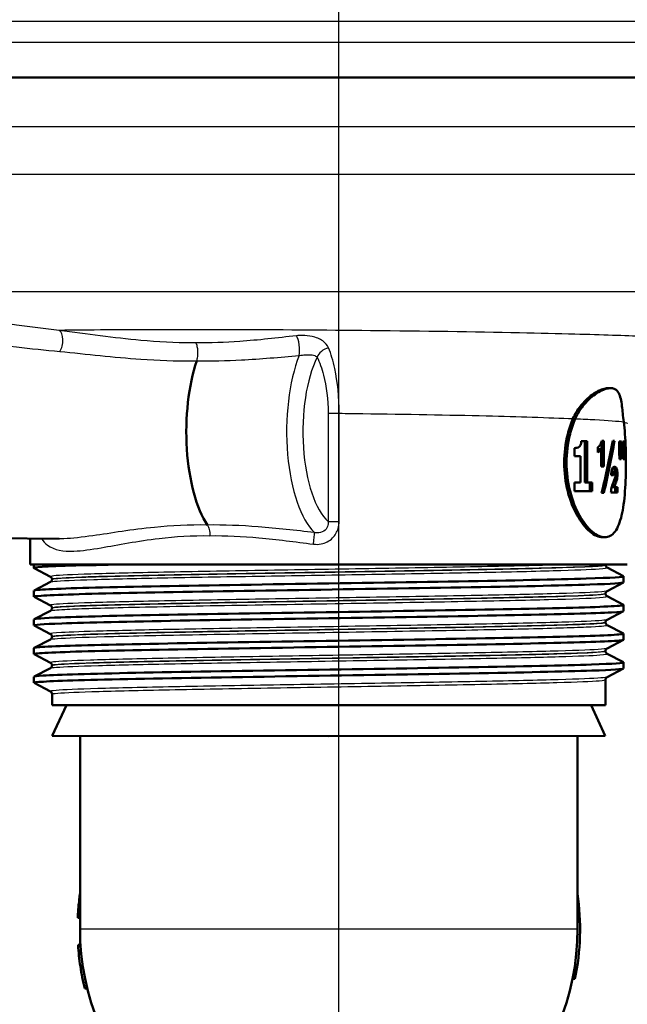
# Model space of a CAD drawing. Header units: millimetres. Extents: x 100 to 2000, y 93 to 3947.
# Tile 6 of 20: x 737 to 786, y 1469 to 1548. Entities that reach past the tile are written whole.
import ezdxf

# ---------------------------------------------------------------- set-up
doc = ezdxf.new("R2010")
doc.units = ezdxf.units.MM
doc.header["$LTSCALE"] = 10
for name, color, linetype, lineweight in [('Centerline(ISO)', 7, 'Continuous', 25), ('Visible Edges(ISO)', 7, 'Continuous', 50), ('Visible Tangent Edges(ISO)', 7, 'Continuous', 25)]:
    doc.layers.add(name, color=color, linetype=linetype, lineweight=lineweight)

msp = doc.modelspace()

# ---------------------------------------------------------------- linework, layer by layer
at = {"layer": 'Centerline(ISO)', "linetype": 'Continuous'}
msp.add_line((762.39, 840.597), (762.39, 1807.075), dxfattribs=at)
at = {"layer": 'Visible Edges(ISO)'}
for p, q in [((820.09, 1543.133), (704.69, 1543.133)), ((784.257, 1518.133), (784.059, 1518.133)), ((782.362, 1513.862), (781.894, 1513.862)), ((782.177, 1513.862), (782.177, 1510.549)), ((782.362, 1513.862), (782.362, 1510.549)), ((783.525, 1513.853), (783.525, 1511.834)), ((783.709, 1513.901), (783.534, 1513.901)), ((783.709, 1513.901), (783.709, 1511.834)), ((784.567, 1513.901), (784.427, 1513.901)), ((785.137, 1513.852), (784.927, 1513.852)), ((784.927, 1513.175), (784.927, 1513.852)), ((784.951, 1513.852), (784.951, 1513.175)), ((785.137, 1513.852), (785.137, 1513.175)), ((785.396, 1513.852), (785.227, 1513.852)), ((785.227, 1513.175), (785.227, 1513.852)), ((785.396, 1513.852), (785.396, 1513.175)), ((781.356, 1512.666), (781.356, 1513.317)), ((783.237, 1512.968), (783.237, 1513.392)), ((783.493, 1513.236), (783.31, 1513.236)), ((783.493, 1511.834), (783.493, 1513.236)), ((785.137, 1513.175), (784.951, 1513.175)), ((785.396, 1513.175), (785.227, 1513.175)), ((781.356, 1512.666), (781.839, 1512.666)), ((781.839, 1510.549), (781.839, 1512.666)), ((784.965, 1512.431), (785.107, 1512.431)), ((785.258, 1512.431), (785.373, 1512.431)), ((783.493, 1511.834), (783.709, 1511.834)), ((784.565, 1511.413), (784.381, 1511.413)), ((781.839, 1510.549), (781.356, 1510.549)), ((781.356, 1509.852), (781.356, 1510.549)), ((781.356, 1509.852), (782.775, 1509.852)), ((782.362, 1510.549), (782.177, 1510.549)), ((782.775, 1510.549), (782.362, 1510.549)), ((782.591, 1510.549), (782.591, 1509.852)), ((782.775, 1510.549), (782.775, 1509.852)), ((784.546, 1510.166), (784.361, 1510.166)), ((784.803, 1510.166), (784.546, 1510.166)), ((784.618, 1510.166), (784.618, 1509.736)), ((784.803, 1510.166), (784.803, 1509.736)), ((783.532, 1509.706), (783.712, 1509.706)), ((784.278, 1509.736), (784.803, 1509.736)), ((724.262, 1506.162), (739.907, 1506.014)), ((737.593, 1503.933), (737.593, 1506.036)), ((783.79, 1506.133), (783.606, 1506.133)), ((785.593, 1503.933), (737.593, 1503.933)), ((737.893, 1503.661), (737.893, 1503.933)), ((739.22, 1502.964), (737.904, 1503.65)), ((783.843, 1503.903), (783.843, 1503.909)), ((783.967, 1503.693), (785.283, 1503.008)), ((739.343, 1502.749), (739.343, 1502.754)), ((785.293, 1502.506), (785.293, 1502.997)), ((737.904, 1501.853), (739.22, 1502.538)), ((785.283, 1502.495), (783.967, 1501.81)), ((737.893, 1501.352), (737.893, 1501.842)), ((739.22, 1500.655), (737.904, 1501.341)), ((783.843, 1501.594), (783.843, 1501.6)), ((783.967, 1501.384), (785.283, 1500.699)), ((739.343, 1500.44), (739.343, 1500.445)), ((785.293, 1500.197), (785.293, 1500.688)), ((737.904, 1499.544), (739.22, 1500.229)), ((785.283, 1500.186), (783.967, 1499.501)), ((737.893, 1499.043), (737.893, 1499.533)), ((739.22, 1498.346), (737.904, 1499.032)), ((783.843, 1499.285), (783.843, 1499.291)), ((783.967, 1499.075), (785.283, 1498.39)), ((739.343, 1498.131), (739.343, 1498.136)), ((785.293, 1497.888), (785.293, 1498.379)), ((737.893, 1496.734), (737.893, 1497.224)), ((737.904, 1497.235), (739.22, 1497.92)), ((785.283, 1497.877), (783.967, 1497.192)), ((739.22, 1496.037), (737.904, 1496.723)), ((783.843, 1496.976), (783.843, 1496.982)), ((783.967, 1496.766), (785.283, 1496.081)), ((737.904, 1494.926), (739.22, 1495.611)), ((739.343, 1495.822), (739.343, 1495.827)), ((785.293, 1495.579), (785.293, 1496.07)), ((737.893, 1494.425), (737.893, 1494.915)), ((785.283, 1495.568), (783.967, 1494.883)), ((739.22, 1493.728), (737.904, 1494.414)), ((783.843, 1492.633), (783.843, 1494.673)), ((739.343, 1492.633), (739.343, 1493.518)), ((739.343, 1492.633), (783.843, 1492.633)), ((740.509, 1492.633), (739.361, 1490.172)), ((782.677, 1492.633), (783.825, 1490.172)), ((761.593, 1490.133), (739.361, 1490.172)), ((741.593, 1474.633), (741.593, 1490.168)), ((761.593, 1490.133), (783.825, 1490.172)), ((781.593, 1474.633), (781.593, 1490.168)), ((741.413, 1475.525), (741.593, 1475.525)), ((741.413, 1475.52), (741.593, 1475.52)), ((741.435, 1473.342), (741.635, 1473.342)), ((741.435, 1473.331), (741.636, 1473.331)), ((741.621, 1471.606), (741.824, 1471.606)), ((781.387, 1470.6), (781.182, 1470.6)), ((741.972, 1469.831), (742.178, 1469.831))]:
    msp.add_line(p, q, dxfattribs=at)
for radius, start, end in [(20.2, 348.48294, 8.0693), (20, 180, 0), (20.2, 183.66465, 183.6969), (20.2, 183.6969, 188.61813), (20.2, 188.61813, 193.75352)]:
    msp.add_arc((761.593, 1474.633), radius, start, end, dxfattribs=at)
for centre, major_axis, ratio, start_param, end_param in [((753.625, 1514.633), (0, 8.75), 0.398389, 0.862928, 2.603124), ((761.593, 1510.818), (12.751, 42.351), 0.485663, 4.831598, 4.929678), ((761.593, 1510.047), (12.742, 42.408), 0.485142, 4.849166, 4.947176), ((761.593, 1530.882), (9.949, -125.622), 0.17561, 1.409493, 1.415476), ((761.593, 1487.905), (9.792, 142.821), 0.153418, 4.898914, 4.900768), ((761.593, 1487.905), (9.874, 144.012), 0.153418, 4.894038, 4.899282), ((761.593, 1537.277), (9.949, -125.622), 0.17561, 1.357817, 1.363854), ((761.593, 1480.575), (9.874, 144.012), 0.153418, 4.945945, 4.951245), ((761.593, 1511.254), (24.2, -0.799), 0.075454, 0.334473, 0.355938), ((784.634, 1503.818), (-0.788, 0.13), 0.549143, 0.035064, 0.090547)]:
    msp.add_ellipse(centre, major_axis=major_axis, ratio=ratio, start_param=start_param, end_param=end_param, dxfattribs=at)
for points, knots in [([(781.225, 1515.678), (781.382, 1516.042), (781.584, 1516.372), (782.104, 1517.045), (782.439, 1517.361), (782.993, 1517.763), (783.213, 1517.89), (783.565, 1518.041), (783.702, 1518.085), (783.893, 1518.122), (783.953, 1518.129), (784.027, 1518.133), (784.043, 1518.133), (784.059, 1518.133)], [-1.1729229, -1.1729229, -1.1729229, -1.1729229, -1.03693, -1.03693, -0.8585135, -0.8585135, -0.7387869, -0.7387869, -0.6554679, -0.6554679, -0.6145148, -0.6145148, -0.6028199, -0.6028199, -0.6028199, -0.6028199]), ([(785.307, 1515.418), (785.244, 1515.891), (785.207, 1516.314), (785.107, 1517.129), (785.039, 1517.491), (784.827, 1517.886), (784.727, 1517.993), (784.551, 1518.082), (784.501, 1518.1), (784.411, 1518.121), (784.374, 1518.127), (784.299, 1518.133), (784.261, 1518.134), (784.17, 1518.131), (784.115, 1518.125), (783.943, 1518.096), (783.82, 1518.06), (783.511, 1517.939), (783.32, 1517.839), (782.789, 1517.493), (782.442, 1517.194), (781.85, 1516.497), (781.598, 1516.111), (781.412, 1515.677)], [0, 0, 0, 0, 0.170804, 0.170804, 0.384346, 0.384346, 0.508434, 0.508434, 0.553855, 0.553855, 0.583352, 0.583352, 0.6113, 0.6113, 0.64902, 0.64902, 0.724502, 0.724502, 0.829767, 0.829767, 1.011052, 1.011052, 1.173379, 1.173379, 1.173379, 1.173379]), ([(783.606, 1506.133), (783.305, 1506.133), (782.948, 1506.285), (782.229, 1506.898), (781.868, 1507.36), (781.271, 1508.421), (780.993, 1509.094), (780.615, 1510.571), (780.517, 1511.376), (780.517, 1512.133), (780.517, 1512.89), (780.615, 1513.695), (780.917, 1514.877), (781.062, 1515.298), (781.225, 1515.678)], [-0.908212, -0.908212, -0.908212, -0.908212, -0.681175, -0.681175, -0.454138, -0.454138, -0.227069, -0.227069, 0, 0, 0, 0.227069, 0.227069, 0.363489, 0.363489, 0.363489, 0.363489]), ([(781.412, 1515.677), (781.25, 1515.298), (781.105, 1514.877), (780.804, 1513.695), (780.706, 1512.89), (780.706, 1512.133), (780.706, 1511.376), (780.804, 1510.571), (781.181, 1509.094), (781.458, 1508.421), (782.054, 1507.36), (782.414, 1506.898), (783.132, 1506.285), (783.488, 1506.133), (784.091, 1506.133), (784.376, 1506.285), (784.835, 1506.898), (785.012, 1507.36), (785.261, 1508.421), (785.352, 1509.094), (785.464, 1510.571), (785.487, 1511.376), (785.487, 1512.89), (785.464, 1513.695), (785.382, 1514.778), (785.348, 1515.109), (785.307, 1515.418)], [-0.363341, -0.363341, -0.363341, -0.363341, -0.227051, -0.227051, 0, 0, 0, 0.227051, 0.227051, 0.454101, 0.454101, 0.681122, 0.681122, 0.908142, 0.908142, 1.135162, 1.135162, 1.362182, 1.362182, 1.589232, 1.589232, 1.816283, 1.816283, 2.043334, 2.043334, 2.149279, 2.149279, 2.149279, 2.149279]), ([(781.737, 1513.418), (781.772, 1513.449), (781.803, 1513.491), (781.852, 1513.595), (781.865, 1513.645), (781.885, 1513.739), (781.892, 1513.8), (781.894, 1513.862)], [0, 0, 0, 0, 0.02109078, 0.02109078, 0.04149577, 0.04149577, 0.07369629, 0.07369629, 0.07369629, 0.07369629]), ([(783.444, 1513.63), (783.464, 1513.666), (783.482, 1513.707), (783.513, 1513.799), (783.525, 1513.848), (783.534, 1513.901)], [0, 0, 0, 0, 0.01792207, 0.01792207, 0.03513724, 0.03513724, 0.03513724, 0.03513724]), ([(781.356, 1513.317), (781.416, 1513.317), (781.475, 1513.323), (781.609, 1513.348), (781.682, 1513.371), (781.737, 1513.418)], [0, 0, 0, 0, 0.03121013, 0.03121013, 0.07120511, 0.07120511, 0.07120511, 0.07120511]), ([(783.237, 1513.392), (783.275, 1513.415), (783.311, 1513.447), (783.381, 1513.526), (783.413, 1513.574), (783.444, 1513.63)], [0, 0, 0, 0, 0.02627814, 0.02627814, 0.05317234, 0.05317234, 0.05317234, 0.05317234]), ([(783.493, 1513.236), (783.456, 1513.177), (783.417, 1513.125), (783.332, 1513.035), (783.285, 1512.998), (783.237, 1512.968)], [0, 0, 0, 0, 0.03146754, 0.03146754, 0.06484472, 0.06484472, 0.06484472, 0.06484472]), ([(784.297, 1511.142), (784.301, 1511.235), (784.309, 1511.331), (784.328, 1511.454), (784.334, 1511.49), (784.35, 1511.554), (784.359, 1511.583), (784.368, 1511.608)], [0, 0, 0, 0, 0.02824846, 0.02824846, 0.04048149, 0.04048149, 0.05195295, 0.05195295, 0.05195295, 0.05195295]), ([(784.368, 1511.608), (784.39, 1511.666), (784.415, 1511.708), (784.482, 1511.787), (784.527, 1511.803), (784.569, 1511.803)], [0, 0, 0, 0, 0.02577136, 0.02577136, 0.06599276, 0.06599276, 0.06599276, 0.06599276]), ([(784.475, 1511.771), (784.489, 1511.76), (784.503, 1511.745), (784.531, 1511.701), (784.554, 1511.66), (784.589, 1511.528), (784.6, 1511.473), (784.608, 1511.404), (784.609, 1511.397), (784.61, 1511.39)], [-0.10236708, -0.10236708, -0.10236708, -0.10236708, -0.07445655, -0.07445655, -0.04017807, -0.04017807, -0.02001178, -0.02001178, -0.0178302, -0.0178302, -0.0178302, -0.0178302]), ([(784.569, 1511.803), (784.609, 1511.803), (784.651, 1511.788), (784.719, 1511.704), (784.738, 1511.651), (784.767, 1511.559), (784.781, 1511.499), (784.794, 1511.398), (784.798, 1511.364), (784.802, 1511.292), (784.803, 1511.255), (784.803, 1511.218)], [0, 0, 0, 0, 0.038707, 0.038707, 0.0732754, 0.0732754, 0.1170948, 0.1170948, 0.1380773, 0.1380773, 0.1595548, 0.1595548, 0.1595548, 0.1595548]), ([(784.278, 1509.736), (784.284, 1509.867), (784.298, 1509.991), (784.337, 1510.186), (784.375, 1510.334), (784.507, 1510.66)], [0, 0, 0, 0, 0.03963173, 0.03963173, 0.06739715, 0.06739715, 0.06739715, 0.06739715]), ([(784.381, 1511.413), (784.371, 1511.413), (784.361, 1511.411), (784.343, 1511.398), (784.335, 1511.39), (784.323, 1511.368), (784.317, 1511.355), (784.312, 1511.337), (784.312, 1511.336), (784.312, 1511.336)], [-0.05539285, -0.05539285, -0.05539285, -0.05539285, -0.04277689, -0.04277689, -0.03195313, -0.03195313, -0.02464671, -0.02464671, -0.02458443, -0.02458443, -0.02458443, -0.02458443]), ([(784.542, 1510.663), (784.534, 1510.633), (784.517, 1510.585), (784.482, 1510.49), (784.455, 1510.42), (784.431, 1510.358)], [-0.04640618, -0.04640618, -0.04640618, -0.04640618, -0.03004665, -0.03004665, 0, 0, 0, 0]), ([(784.565, 1511.413), (784.551, 1511.413), (784.536, 1511.408), (784.515, 1511.383), (784.507, 1511.369), (784.496, 1511.339), (784.49, 1511.32), (784.477, 1511.234), (784.473, 1511.169), (784.472, 1511.099)], [0, 0, 0, 0, 0.01327221, 0.01327221, 0.0218584, 0.0218584, 0.02647698, 0.02647698, 0.03288416, 0.03288416, 0.03288416, 0.03288416]), ([(784.507, 1510.66), (784.531, 1510.72), (784.56, 1510.791), (784.602, 1510.905), (784.617, 1510.95), (784.624, 1510.98)], [0, 0, 0, 0, 0.02929414, 0.02929414, 0.0530643, 0.0530643, 0.0530643, 0.0530643]), ([(784.65, 1511.191), (784.65, 1511.221), (784.649, 1511.252), (784.642, 1511.304), (784.638, 1511.325), (784.627, 1511.363), (784.62, 1511.377), (784.598, 1511.406), (784.582, 1511.413), (784.565, 1511.413)], [0, 0, 0, 0, 0.00925161, 0.00925161, 0.01687937, 0.01687937, 0.02516591, 0.02516591, 0.03965092, 0.03965092, 0.03965092, 0.03965092]), ([(784.727, 1510.663), (784.718, 1510.633), (784.702, 1510.586), (784.667, 1510.491), (784.64, 1510.42), (784.615, 1510.358)], [0, 0, 0, 0, 0.01273483, 0.01273483, 0.03647239, 0.03647239, 0.03647239, 0.03647239]), ([(784.624, 1510.98), (784.632, 1511.012), (784.639, 1511.048), (784.648, 1511.119), (784.65, 1511.154), (784.65, 1511.191)], [0, 0, 0, 0, 0.01232771, 0.01232771, 0.02321352, 0.02321352, 0.02321352, 0.02321352]), ([(784.803, 1511.218), (784.803, 1511.128), (784.799, 1511.042), (784.781, 1510.894), (784.766, 1510.794), (784.727, 1510.663)], [0, 0, 0, 0, 0.02690149, 0.02690149, 0.04795887, 0.04795887, 0.04795887, 0.04795887]), ([(784.431, 1510.358), (784.418, 1510.323), (784.403, 1510.284), (784.381, 1510.223), (784.37, 1510.193), (784.361, 1510.166)], [-0.02844162, -0.02844162, -0.02844162, -0.02844162, -0.0114388, -0.0114388, 0, 0, 0, 0]), ([(784.615, 1510.358), (784.602, 1510.323), (784.588, 1510.285), (784.565, 1510.224), (784.554, 1510.193), (784.546, 1510.166)], [0, 0, 0, 0, 0.01667957, 0.01667957, 0.02823303, 0.02823303, 0.02823303, 0.02823303]), ([(737.904, 1503.65), (737.895, 1503.655), (737.891, 1503.659), (737.894, 1503.664), (737.938, 1503.738), (739.469, 1503.812), (742.221, 1503.886), (742.8, 1503.902), (743.431, 1503.918), (744.109, 1503.933)], [33.3667055, 33.3667055, 33.3667055, 33.3667055, 33.4056616, 33.4056616, 33.4056616, 34.0104121, 34.0104121, 34.0104121, 34.1375819, 34.1375819, 34.1375819, 34.1375819]), ([(783.843, 1503.903), (783.843, 1503.872), (783.85, 1503.841), (783.869, 1503.791), (783.882, 1503.771), (783.905, 1503.74), (783.916, 1503.73), (783.935, 1503.713), (783.943, 1503.707), (783.957, 1503.698), (783.962, 1503.695), (783.967, 1503.693)], [55.4839942, 55.4839942, 55.4839942, 55.4839942, 55.49802944, 55.49802944, 55.51206469, 55.51206469, 55.52609993, 55.52609993, 55.54013518, 55.54013518, 55.55417042, 55.55417042, 55.55417042, 55.55417042]), ([(737.9, 1501.842), (737.898, 1501.867), (738.059, 1501.892), (738.388, 1501.917), (739.358, 1501.991), (741.781, 1502.065), (745.237, 1502.139), (748.725, 1502.214), (753.25, 1502.289), (758.015, 1502.364), (762.756, 1502.438), (767.712, 1502.512), (772.019, 1502.587), (776.318, 1502.661), (779.95, 1502.735), (782.284, 1502.809), (784.361, 1502.875), (785.402, 1502.942), (785.282, 1503.008)], [27.113298, 27.113298, 27.113298, 27.113298, 27.317929, 27.317929, 27.317929, 27.922431, 27.922431, 27.922431, 28.532532, 28.532532, 28.532532, 29.139584, 29.139584, 29.139584, 29.745487, 29.745487, 29.745487, 30.284668, 30.284668, 30.284668, 30.284668]), ([(739.343, 1502.754), (739.343, 1502.785), (739.337, 1502.816), (739.317, 1502.867), (739.305, 1502.887), (739.282, 1502.917), (739.271, 1502.928), (739.252, 1502.944), (739.243, 1502.95), (739.23, 1502.959), (739.224, 1502.962), (739.22, 1502.964)], [6.25121299, 6.25121299, 6.25121299, 6.25121299, 6.26525244, 6.26525244, 6.27929188, 6.27929188, 6.29333132, 6.29333132, 6.30737076, 6.30737076, 6.32141021, 6.32141021, 6.32141021, 6.32141021]), ([(739.343, 1502.749), (739.343, 1502.717), (739.337, 1502.687), (739.317, 1502.636), (739.305, 1502.616), (739.282, 1502.586), (739.271, 1502.575), (739.252, 1502.559), (739.243, 1502.553), (739.23, 1502.544), (739.224, 1502.541), (739.22, 1502.538)], [48.45910998, 48.45910998, 48.45910998, 48.45910998, 48.47312504, 48.47312504, 48.4871401, 48.4871401, 48.50115517, 48.50115517, 48.51517023, 48.51517023, 48.52918529, 48.52918529, 48.52918529, 48.52918529]), ([(737.911, 1501.341), (737.851, 1501.371), (738.034, 1501.402), (738.466, 1501.433), (739.512, 1501.507), (742.01, 1501.581), (745.526, 1501.655), (749.039, 1501.729), (753.554, 1501.803), (758.287, 1501.878), (763.016, 1501.952), (767.942, 1502.026), (772.212, 1502.1), (776.617, 1502.176), (780.3, 1502.253), (782.587, 1502.329), (784.356, 1502.388), (785.283, 1502.447), (785.29, 1502.506)], [27.08352, 27.08352, 27.08352, 27.08352, 27.333656, 27.333656, 27.333656, 27.939119, 27.939119, 27.939119, 28.544115, 28.544115, 28.544115, 29.148688, 29.148688, 29.148688, 29.772299, 29.772299, 29.772299, 30.254891, 30.254891, 30.254891, 30.254891]), ([(783.843, 1501.6), (783.843, 1501.631), (783.85, 1501.662), (783.869, 1501.712), (783.881, 1501.732), (783.905, 1501.763), (783.916, 1501.773), (783.935, 1501.79), (783.943, 1501.796), (783.957, 1501.804), (783.962, 1501.808), (783.967, 1501.81)], [13.27621578, 13.27621578, 13.27621578, 13.27621578, 13.2902342, 13.2902342, 13.30425262, 13.30425262, 13.31827104, 13.31827104, 13.33228946, 13.33228946, 13.34630788, 13.34630788, 13.34630788, 13.34630788]), ([(783.843, 1501.594), (783.843, 1501.563), (783.85, 1501.532), (783.869, 1501.482), (783.882, 1501.462), (783.905, 1501.431), (783.916, 1501.421), (783.935, 1501.404), (783.943, 1501.398), (783.957, 1501.389), (783.962, 1501.386), (783.967, 1501.384)], [41.43428759, 41.43428759, 41.43428759, 41.43428759, 41.44828714, 41.44828714, 41.46228668, 41.46228668, 41.47628622, 41.47628622, 41.49028576, 41.49028576, 41.5042853, 41.5042853, 41.5042853, 41.5042853]), ([(737.899, 1499.533), (737.904, 1499.586), (738.63, 1499.638), (740.038, 1499.691), (742.023, 1499.765), (745.357, 1499.839), (749.461, 1499.913), (753.563, 1499.987), (758.417, 1500.061), (763.182, 1500.135), (767.945, 1500.209), (772.598, 1500.283), (776.336, 1500.357), (780.099, 1500.432), (782.917, 1500.506), (784.296, 1500.581), (785.024, 1500.62), (785.349, 1500.659), (785.274, 1500.699)], [20.830113, 20.830113, 20.830113, 20.830113, 21.258792, 21.258792, 21.258792, 21.863485, 21.863485, 21.863485, 22.467976, 22.467976, 22.467976, 23.072278, 23.072278, 23.072278, 23.680632, 23.680632, 23.680632, 24.001483, 24.001483, 24.001483, 24.001483]), ([(739.343, 1500.445), (739.343, 1500.476), (739.337, 1500.507), (739.317, 1500.558), (739.305, 1500.578), (739.282, 1500.608), (739.271, 1500.619), (739.252, 1500.635), (739.243, 1500.641), (739.23, 1500.65), (739.224, 1500.653), (739.22, 1500.655)], [20.30112998, 20.30112998, 20.30112998, 20.30112998, 20.31513201, 20.31513201, 20.32913405, 20.32913405, 20.34313608, 20.34313608, 20.35713812, 20.35713812, 20.37114015, 20.37114015, 20.37114015, 20.37114015]), ([(739.343, 1500.44), (739.343, 1500.408), (739.337, 1500.378), (739.317, 1500.327), (739.305, 1500.307), (739.282, 1500.277), (739.271, 1500.266), (739.252, 1500.25), (739.243, 1500.244), (739.23, 1500.235), (739.224, 1500.232), (739.22, 1500.229)], [34.40950733, 34.40950733, 34.40950733, 34.40950733, 34.42349612, 34.42349612, 34.43748492, 34.43748492, 34.45147372, 34.45147372, 34.46546251, 34.46546251, 34.47945131, 34.47945131, 34.47945131, 34.47945131]), ([(737.908, 1499.032), (737.804, 1499.089), (738.56, 1499.146), (740.12, 1499.203), (742.143, 1499.277), (745.511, 1499.352), (749.64, 1499.426), (753.766, 1499.5), (758.634, 1499.574), (763.4, 1499.648), (768.163, 1499.722), (772.803, 1499.796), (776.515, 1499.87), (780.225, 1499.944), (782.992, 1500.018), (784.336, 1500.092), (784.97, 1500.127), (785.286, 1500.162), (785.285, 1500.197)], [20.800335, 20.800335, 20.800335, 20.800335, 21.267079, 21.267079, 21.267079, 21.872253, 21.872253, 21.872253, 22.4772, 22.4772, 22.4772, 23.081933, 23.081933, 23.081933, 23.686463, 23.686463, 23.686463, 23.971705, 23.971705, 23.971705, 23.971705]), ([(783.843, 1499.291), (783.843, 1499.322), (783.85, 1499.353), (783.869, 1499.403), (783.882, 1499.423), (783.905, 1499.454), (783.916, 1499.464), (783.935, 1499.481), (783.943, 1499.487), (783.957, 1499.495), (783.962, 1499.499), (783.967, 1499.501)], [27.32597462, 27.32597462, 27.32597462, 27.32597462, 27.33996503, 27.33996503, 27.35395544, 27.35395544, 27.36794584, 27.36794584, 27.38193625, 27.38193625, 27.39592666, 27.39592666, 27.39592666, 27.39592666]), ([(783.843, 1499.285), (783.843, 1499.254), (783.85, 1499.223), (783.869, 1499.173), (783.882, 1499.153), (783.905, 1499.122), (783.916, 1499.112), (783.935, 1499.095), (783.943, 1499.089), (783.957, 1499.08), (783.962, 1499.077), (783.967, 1499.075)], [27.38474915, 27.38474915, 27.38474915, 27.38474915, 27.39873206, 27.39873206, 27.41271497, 27.41271497, 27.42669788, 27.42669788, 27.44068079, 27.44068079, 27.4546637, 27.4546637, 27.4546637, 27.4546637]), ([(737.894, 1497.224), (737.893, 1497.229), (737.901, 1497.235), (737.916, 1497.24), (738.126, 1497.315), (739.836, 1497.389), (742.746, 1497.464), (745.655, 1497.538), (749.75, 1497.612), (754.317, 1497.687), (758.88, 1497.761), (763.894, 1497.835), (768.482, 1497.91), (773.068, 1497.984), (777.209, 1498.058), (780.182, 1498.133), (783.154, 1498.207), (784.946, 1498.281), (785.247, 1498.356), (785.292, 1498.367), (785.304, 1498.378), (785.281, 1498.39)], [14.546927, 14.546927, 14.546927, 14.546927, 14.590678, 14.590678, 14.590678, 15.198327, 15.198327, 15.198327, 15.80565, 15.80565, 15.80565, 16.412659, 16.412659, 16.412659, 17.019365, 17.019365, 17.019365, 17.625781, 17.625781, 17.625781, 17.718298, 17.718298, 17.718298, 17.718298]), ([(739.343, 1498.136), (739.343, 1498.167), (739.337, 1498.198), (739.317, 1498.249), (739.305, 1498.269), (739.282, 1498.299), (739.271, 1498.31), (739.252, 1498.326), (739.243, 1498.332), (739.23, 1498.341), (739.224, 1498.344), (739.22, 1498.346)], [34.35076926, 34.35076926, 34.35076926, 34.35076926, 34.36475288, 34.36475288, 34.37873651, 34.37873651, 34.39272013, 34.39272013, 34.40670375, 34.40670375, 34.42068738, 34.42068738, 34.42068738, 34.42068738]), ([(739.343, 1498.131), (739.343, 1498.099), (739.337, 1498.069), (739.317, 1498.018), (739.305, 1497.998), (739.282, 1497.968), (739.271, 1497.957), (739.252, 1497.941), (739.243, 1497.935), (739.23, 1497.926), (739.224, 1497.923), (739.22, 1497.92)], [20.3599929, 20.3599929, 20.3599929, 20.3599929, 20.37397481, 20.37397481, 20.38795673, 20.38795673, 20.40193865, 20.40193865, 20.41592057, 20.41592057, 20.42990249, 20.42990249, 20.42990249, 20.42990249]), ([(737.905, 1496.723), (737.887, 1496.732), (737.89, 1496.741), (737.915, 1496.749), (738.121, 1496.824), (739.843, 1496.899), (742.777, 1496.974), (745.697, 1497.048), (749.805, 1497.123), (754.381, 1497.197), (758.954, 1497.272), (763.974, 1497.346), (768.563, 1497.421), (773.149, 1497.495), (777.284, 1497.57), (780.244, 1497.644), (783.203, 1497.718), (784.976, 1497.793), (785.254, 1497.867), (785.28, 1497.874), (785.293, 1497.881), (785.292, 1497.888)], [14.51715, 14.51715, 14.51715, 14.51715, 14.589579, 14.589579, 14.589579, 15.200454, 15.200454, 15.200454, 15.808506, 15.808506, 15.808506, 16.416219, 16.416219, 16.416219, 17.023603, 17.023603, 17.023603, 17.630672, 17.630672, 17.630672, 17.68852, 17.68852, 17.68852, 17.68852]), ([(783.843, 1496.982), (783.843, 1497.013), (783.85, 1497.044), (783.869, 1497.094), (783.882, 1497.114), (783.905, 1497.145), (783.916, 1497.155), (783.935, 1497.172), (783.943, 1497.178), (783.957, 1497.186), (783.962, 1497.19), (783.967, 1497.192)], [41.37553381, 41.37553381, 41.37553381, 41.37553381, 41.38951554, 41.38951554, 41.40349727, 41.40349727, 41.41747901, 41.41747901, 41.43146074, 41.43146074, 41.44544247, 41.44544247, 41.44544247, 41.44544247]), ([(783.843, 1496.976), (783.843, 1496.945), (783.85, 1496.914), (783.869, 1496.864), (783.882, 1496.844), (783.905, 1496.813), (783.916, 1496.803), (783.935, 1496.786), (783.943, 1496.78), (783.957, 1496.771), (783.962, 1496.768), (783.967, 1496.766)], [13.33521837, 13.33521837, 13.33521837, 13.33521837, 13.3492042, 13.3492042, 13.36319003, 13.36319003, 13.37717586, 13.37717586, 13.39116169, 13.39116169, 13.40514752, 13.40514752, 13.40514752, 13.40514752]), ([(737.912, 1494.414), (737.845, 1494.448), (738.088, 1494.483), (738.646, 1494.518), (739.842, 1494.592), (742.477, 1494.666), (746.093, 1494.74), (749.709, 1494.814), (754.29, 1494.888), (759.042, 1494.962), (763.793, 1495.036), (768.694, 1495.111), (772.895, 1495.185), (777.095, 1495.259), (780.576, 1495.333), (782.735, 1495.407), (784.409, 1495.464), (785.283, 1495.522), (785.289, 1495.579)], [8.233964, 8.233964, 8.233964, 8.233964, 8.516503, 8.516503, 8.516503, 9.121654, 9.121654, 9.121654, 9.72669, 9.72669, 9.72669, 10.331616, 10.331616, 10.331616, 10.936434, 10.936434, 10.936434, 11.405335, 11.405335, 11.405335, 11.405335]), ([(737.901, 1494.915), (737.9, 1494.946), (738.145, 1494.977), (738.64, 1495.008), (739.83, 1495.082), (742.459, 1495.156), (746.07, 1495.23), (749.68, 1495.304), (754.257, 1495.378), (759.006, 1495.452), (763.755, 1495.526), (768.655, 1495.6), (772.858, 1495.674), (777.06, 1495.748), (780.547, 1495.823), (782.714, 1495.897), (784.508, 1495.958), (785.391, 1496.019), (785.28, 1496.081)], [8.263742, 8.263742, 8.263742, 8.263742, 8.515455, 8.515455, 8.515455, 9.120358, 9.120358, 9.120358, 9.725154, 9.725154, 9.725154, 10.329846, 10.329846, 10.329846, 10.934435, 10.934435, 10.934435, 11.435112, 11.435112, 11.435112, 11.435112]), ([(739.343, 1495.827), (739.343, 1495.858), (739.337, 1495.889), (739.317, 1495.94), (739.305, 1495.96), (739.282, 1495.99), (739.271, 1496.001), (739.252, 1496.017), (739.243, 1496.023), (739.23, 1496.032), (739.224, 1496.035), (739.22, 1496.037)], [48.40028841, 48.40028841, 48.40028841, 48.40028841, 48.41427316, 48.41427316, 48.4282579, 48.4282579, 48.44224265, 48.44224265, 48.45622739, 48.45622739, 48.47021214, 48.47021214, 48.47021214, 48.47021214]), ([(739.343, 1495.822), (739.343, 1495.79), (739.337, 1495.76), (739.317, 1495.709), (739.305, 1495.689), (739.282, 1495.659), (739.271, 1495.648), (739.252, 1495.632), (739.243, 1495.626), (739.23, 1495.617), (739.224, 1495.614), (739.22, 1495.611)], [6.3104055, 6.3104055, 6.3104055, 6.3104055, 6.32440012, 6.32440012, 6.33839474, 6.33839474, 6.35238936, 6.35238936, 6.36638398, 6.36638398, 6.3803786, 6.3803786, 6.3803786, 6.3803786]), ([(783.843, 1494.673), (783.843, 1494.704), (783.85, 1494.735), (783.869, 1494.785), (783.882, 1494.805), (783.905, 1494.836), (783.916, 1494.846), (783.935, 1494.863), (783.943, 1494.869), (783.957, 1494.877), (783.962, 1494.881), (783.967, 1494.883)], [55.42505326, 55.42505326, 55.42505326, 55.42505326, 55.4390459, 55.4390459, 55.45303854, 55.45303854, 55.46703119, 55.46703119, 55.48102383, 55.48102383, 55.49501647, 55.49501647, 55.49501647, 55.49501647]), ([(739.343, 1493.518), (739.343, 1493.549), (739.337, 1493.58), (739.317, 1493.631), (739.305, 1493.651), (739.282, 1493.681), (739.271, 1493.692), (739.252, 1493.708), (739.243, 1493.714), (739.23, 1493.723), (739.224, 1493.726), (739.22, 1493.728)], [62.44984848, 62.44984848, 62.44984848, 62.44984848, 62.46385385, 62.46385385, 62.47785922, 62.47785922, 62.49186459, 62.49186459, 62.50586996, 62.50586996, 62.51987533, 62.51987533, 62.51987533, 62.51987533]), ([(741.445, 1476.084), (741.458, 1476.262), (741.476, 1476.471), (741.514, 1476.844), (741.541, 1477.1), (741.591, 1477.455), (741.592, 1477.462), (741.593, 1477.469)], [-0.2566702, -0.2566702, -0.2566702, -0.2566702, -0.1161737, -0.1161737, -0.0105906, -0.0105906, -0.0085473, -0.0085473, -0.0085473, -0.0085473]), ([(741.413, 1475.525), (741.413, 1475.525), (741.413, 1475.536), (741.416, 1475.598), (741.419, 1475.646), (741.425, 1475.765), (741.431, 1475.88), (741.442, 1476.04), (741.444, 1476.062), (741.445, 1476.084)], [-0.1028327, -0.1028327, -0.1028327, -0.1028327, -0.0845661, -0.0845661, -0.0625615, -0.0625615, -0.0082335, -0.0082335, 0, 0, 0, 0])]:
    msp.add_open_spline(points, degree=3, knots=knots, dxfattribs=at)
for points in [[(783.31, 1513.236), (783.286, 1513.199), (783.262, 1513.165), (783.237, 1513.134)], [(784.593, 1510.88), (784.579, 1510.8), (784.561, 1510.727), (784.542, 1510.663)], [(741.413, 1475.52), (741.413, 1475.52), (741.413, 1475.521), (741.413, 1475.525)]]:
    msp.add_open_spline(points, degree=3, dxfattribs=at)
at = {"layer": 'Visible Tangent Edges(ISO)'}
for p, q in [((822.89, 1547.633), (701.89, 1547.633)), ((822.89, 1545.933), (701.89, 1545.933)), ((799.713, 1539.168), (714.946, 1539.168)), ((799.681, 1535.327), (714.98, 1535.327)), ((802.836, 1525.886), (721.944, 1525.886)), ((761.544, 1516.109), (761.544, 1507.403)), ((761.544, 1516.109), (762.427, 1516.109)), ((762.427, 1507.403), (762.427, 1516.109)), ((784.727, 1510.663), (784.542, 1510.663)), ((784.803, 1511.218), (784.65, 1511.218)), ((784.615, 1510.358), (784.431, 1510.358)), ((761.544, 1507.403), (762.427, 1507.403)), ((741.445, 1476.084), (741.593, 1476.084)), ((741.593, 1474.633), (781.593, 1474.633))]:
    msp.add_line(p, q, dxfattribs=at)
for centre, major_axis, ratio, start_param, end_param in [((739.706, 1521.828), (0.106, 0.994), 0.500459, 3.918795, 6.041864), ((758.939, 1521.466), (-0.103, 0.995), 0.292908, 3.892936, 5.784856), ((761.572, 1520.618), (0.898, 0.44), 0.711855, 1.227491, 2.538439), ((761.659, 1514.633), (0, -8.674), 0.398389, 3.92801, 5.92269), ((762.568, 1514.633), (0, -7.674), 0.398389, 3.817796, 5.941571), ((760.308, 1505.581), (0.123, 0.992), 0.051034, 4.718698, 5.949606)]:
    msp.add_ellipse(centre, major_axis=major_axis, ratio=ratio, start_param=start_param, end_param=end_param, dxfattribs=at)
for points, knots in [([(739.928, 1522.78), (738.762, 1522.906), (737.611, 1523.049), (735.166, 1523.385), (733.879, 1523.583), (731.732, 1523.938), (730.853, 1524.092), (729.25, 1524.382), (728.517, 1524.518), (727.368, 1524.732), (726.924, 1524.816), (726.168, 1524.951), (725.846, 1525.007), (725.417, 1525.064), (725.279, 1525.074), (725.23, 1525.031), (725.321, 1524.976), (725.54, 1524.887)], [-3.055679, -3.055679, -3.055679, -3.055679, -2.646301, -2.646301, -2.171167, -2.171167, -1.827711, -1.827711, -1.51945, -1.51945, -1.306979, -1.306979, -1.11653, -1.11653, -0.965789, -0.965789, -0.823002, -0.823002, -0.823002, -0.823002]), ([(725.034, 1523.111), (725.109, 1523.112), (725.22, 1523.103), (725.611, 1523.061), (725.95, 1523.012), (726.738, 1522.891), (727.197, 1522.818), (728.38, 1522.627), (729.13, 1522.506), (730.768, 1522.248), (731.663, 1522.112), (733.846, 1521.795), (735.153, 1521.619), (737.632, 1521.32), (738.798, 1521.193), (739.979, 1521.081)], [1.01987, 1.01987, 1.01987, 1.01987, 1.11653, 1.11653, 1.306979, 1.306979, 1.51945, 1.51945, 1.827711, 1.827711, 2.171167, 2.171167, 2.646301, 2.646301, 3.055679, 3.055679, 3.055679, 3.055679]), ([(790.414, 1521.928), (790.548, 1521.972), (790.449, 1522.017), (789.593, 1522.135), (788.492, 1522.21), (785.426, 1522.348), (783.563, 1522.412), (780.006, 1522.508), (778.512, 1522.543), (776.92, 1522.576), (773.308, 1522.65), (769.187, 1522.712), (761.214, 1522.795), (757.391, 1522.821), (750.145, 1522.842), (746.724, 1522.837), (742.378, 1522.808), (741.092, 1522.796), (739.928, 1522.78)], [-22.809839, -22.809839, -22.809839, -22.809839, -22.123849, -22.123849, -21.047768, -21.047768, -20.08241, -20.08241, -19.479061, -19.479061, -19.479061, -18.110384, -18.110384, -16.903779, -16.903779, -15.696596, -15.696596, -15.131856, -15.131856, -15.131856, -15.131856]), ([(750.913, 1521.774), (750.809, 1521.773), (750.706, 1521.773), (749.218, 1521.773), (747.847, 1521.846), (744.302, 1522.17), (742.154, 1522.51), (739.928, 1522.78)], [1.177731, 1.177731, 1.177731, 1.177731, 1.212431, 1.212431, 1.677656, 1.677656, 2.424862, 2.424862, 2.424862, 2.424862]), ([(758.988, 1522.354), (757.455, 1522.164), (755.937, 1521.994), (753.251, 1521.807), (752.077, 1521.766), (750.913, 1521.774)], [0, 0, 0, 0, 0.4930862, 0.4930862, 0.8807651, 0.8807651, 0.8807651, 0.8807651]), ([(750.977, 1520.323), (751.013, 1520.426), (751.04, 1520.548), (751.073, 1520.809), (751.078, 1520.947), (751.066, 1521.219), (751.049, 1521.351), (750.994, 1521.588), (750.957, 1521.692), (750.913, 1521.774)], [0, 0, 0, 0, 0.25, 0.25, 0.5, 0.5, 0.75, 0.75, 1, 1, 1, 1]), ([(761.579, 1521.368), (761.485, 1521.598), (761.318, 1521.788), (760.867, 1522.102), (760.571, 1522.218), (759.998, 1522.346), (759.733, 1522.376), (759.307, 1522.382), (759.144, 1522.374), (758.988, 1522.354)], [0, 0, 0, 0, 0.0936574, 0.0936574, 0.1978137, 0.1978137, 0.277934, 0.277934, 0.3280092, 0.3280092, 0.3280092, 0.3280092]), ([(739.979, 1521.081), (742.134, 1520.878), (744.275, 1520.62), (747.857, 1520.375), (749.253, 1520.321), (750.771, 1520.322), (750.874, 1520.322), (750.977, 1520.323)], [-2.424862, -2.424862, -2.424862, -2.424862, -1.677656, -1.677656, -1.212431, -1.212431, -1.178604, -1.178604, -1.178604, -1.178604]), ([(762.427, 1516.109), (762.429, 1517.379), (762.303, 1518.64), (761.942, 1520.332), (761.774, 1520.894), (761.579, 1521.368)], [0, 0, 0, 0, 0.3266166, 0.3266166, 0.520157, 0.520157, 0.520157, 0.520157]), ([(750.977, 1520.323), (752.163, 1520.316), (753.362, 1520.346), (756.106, 1520.487), (757.657, 1520.616), (759.213, 1520.76)], [-0.8798923, -0.8798923, -0.8798923, -0.8798923, -0.4930862, -0.4930862, 0, 0, 0, 0]), ([(759.213, 1520.76), (759.295, 1520.775), (759.382, 1520.787), (759.61, 1520.813), (759.753, 1520.822), (760.068, 1520.825), (760.235, 1520.814), (760.496, 1520.747), (760.597, 1520.696), (760.655, 1520.618)], [-0.3280092, -0.3280092, -0.3280092, -0.3280092, -0.277934, -0.277934, -0.1978137, -0.1978137, -0.0936574, -0.0936574, 0, 0, 0, 0]), ([(760.655, 1520.618), (760.855, 1520.211), (761.03, 1519.73), (761.409, 1518.279), (761.544, 1517.197), (761.544, 1516.109)], [-0.520157, -0.520157, -0.520157, -0.520157, -0.3266166, -0.3266166, 0, 0, 0, 0]), ([(762.427, 1516.109), (763.062, 1516.102), (763.697, 1516.094), (767.838, 1516.042), (771.254, 1515.98), (774.254, 1515.906), (775.577, 1515.873), (776.819, 1515.838), (779.173, 1515.762), (780.269, 1515.72), (781.225, 1515.678)], [17.863907, 17.863907, 17.863907, 17.863907, 18.110384, 18.110384, 19.479061, 19.479061, 19.479061, 20.08241, 20.08241, 20.726111, 20.726111, 20.726111, 20.726111]), ([(781.412, 1515.677), (781.983, 1515.652), (782.504, 1515.626), (784.056, 1515.54), (784.846, 1515.478), (785.307, 1515.418)], [20.731289, 20.731289, 20.731289, 20.731289, 21.113911, 21.113911, 22.003841, 22.003841, 22.003841, 22.003841]), ([(751.838, 1507.121), (750.355, 1507.137), (748.928, 1507.063), (745.758, 1506.751), (744.091, 1506.465), (741.774, 1506.135), (740.988, 1506.04), (740.155, 1506.014), (740.029, 1506.012), (739.907, 1506.014)], [4.861414, 4.861414, 4.861414, 4.861414, 5.346773, 5.346773, 6.010624, 6.010624, 6.398941, 6.398941, 6.469353, 6.469353, 6.469353, 6.469353]), ([(760.44, 1506.517), (758.928, 1506.686), (757.418, 1506.857), (754.537, 1507.079), (753.164, 1507.135), (751.838, 1507.121)], [0, 0, 0, 0, 0.4643573, 0.4643573, 0.8981975, 0.8981975, 0.8981975, 0.8981975]), ([(751.838, 1507.121), (751.867, 1507.077), (751.894, 1507.023), (751.942, 1506.9), (751.962, 1506.831), (751.996, 1506.681), (752.009, 1506.601), (752.027, 1506.435), (752.032, 1506.349), (752.032, 1506.263)], [0, 0, 0, 0, 0.25, 0.25, 0.5, 0.5, 0.75, 0.75, 1, 1, 1, 1]), ([(760.359, 1505.581), (760.566, 1505.555), (760.778, 1505.561), (761.324, 1505.669), (761.648, 1505.835), (762.108, 1506.293), (762.264, 1506.558), (762.401, 1507.026), (762.427, 1507.215), (762.427, 1507.403)], [0, 0, 0, 0, 0.0653565, 0.0653565, 0.1737425, 0.1737425, 0.2641189, 0.2641189, 0.3206041, 0.3206041, 0.3206041, 0.3206041]), ([(761.544, 1507.403), (761.556, 1507.298), (761.552, 1507.196), (761.496, 1506.949), (761.417, 1506.814), (761.171, 1506.591), (760.99, 1506.518), (760.681, 1506.486), (760.56, 1506.492), (760.44, 1506.517)], [-0.3206041, -0.3206041, -0.3206041, -0.3206041, -0.2641189, -0.2641189, -0.1737425, -0.1737425, -0.0653565, -0.0653565, 0, 0, 0, 0]), ([(738.488, 1506.028), (738.633, 1505.813), (738.798, 1505.638), (739.527, 1505.095), (740.245, 1504.985), (741.757, 1505.045), (742.485, 1505.152), (744.649, 1505.523), (746.222, 1505.844), (749.239, 1506.196), (750.605, 1506.279), (752.032, 1506.263)], [-7.096467, -7.096467, -7.096467, -7.096467, -6.917154, -6.917154, -6.398941, -6.398941, -6.010624, -6.010624, -5.346773, -5.346773, -4.860541, -4.860541, -4.860541, -4.860541]), ([(752.032, 1506.263), (753.308, 1506.277), (754.633, 1506.213), (757.421, 1505.963), (758.886, 1505.771), (760.359, 1505.581)], [-0.8990701, -0.8990701, -0.8990701, -0.8990701, -0.4643573, -0.4643573, 0, 0, 0, 0]), ([(780.826, 1503.933), (780.219, 1503.914), (779.53, 1503.894), (776.914, 1503.827), (774.604, 1503.779), (769.473, 1503.684), (766.627, 1503.636), (760.851, 1503.541), (757.895, 1503.493), (752.341, 1503.398), (749.717, 1503.35), (745.216, 1503.255), (743.318, 1503.207), (740.545, 1503.112), (739.657, 1503.064), (739.227, 1502.999), (739.188, 1502.982), (739.222, 1502.964)], [0.426648, 0.426648, 0.426648, 0.426648, 0.78094, 0.78094, 1.651825, 1.651825, 2.522717, 2.522717, 3.39363, 3.39363, 4.264554, 4.264554, 5.13546, 5.13546, 6.006326, 6.006326, 6.32141, 6.32141, 6.32141, 6.32141]), ([(739.221, 1502.538), (739.254, 1502.556), (739.36, 1502.573), (740.045, 1502.639), (741.133, 1502.687), (744.266, 1502.783), (746.303, 1502.83), (751.002, 1502.925), (753.675, 1502.972), (759.267, 1503.066), (762.213, 1503.114), (767.926, 1503.209), (770.72, 1503.257), (775.697, 1503.352), (777.901, 1503.401), (781.354, 1503.496), (782.62, 1503.544), (783.812, 1503.626), (784.028, 1503.659), (783.966, 1503.693)], [48.529185, 48.529185, 48.529185, 48.529185, 48.845319, 48.845319, 49.727939, 49.727939, 50.59495, 50.59495, 51.455298, 51.455298, 52.3196, 52.3196, 53.191459, 53.191459, 54.067161, 54.067161, 54.941476, 54.941476, 55.55417, 55.55417, 55.55417, 55.55417]), ([(739.345, 1502.754), (739.344, 1502.767), (739.387, 1502.781), (739.789, 1502.842), (740.673, 1502.89), (743.43, 1502.985), (745.317, 1503.033), (749.792, 1503.128), (752.4, 1503.176), (757.921, 1503.271), (760.859, 1503.319), (766.6, 1503.414), (769.429, 1503.462), (774.529, 1503.558), (776.824, 1503.605), (780.33, 1503.696), (781.648, 1503.739), (783.278, 1503.818), (783.723, 1503.855), (783.836, 1503.898), (783.843, 1503.903), (783.843, 1503.909)], [-6.251213, -6.251213, -6.251213, -6.251213, -6.006326, -6.006326, -5.13546, -5.13546, -4.264554, -4.264554, -3.39363, -3.39363, -2.522717, -2.522717, -1.651825, -1.651825, -0.78094, -0.78094, 0, 0, 0.67518, 0.67518, 0.774006, 0.774006, 0.774006, 0.774006]), ([(783.843, 1503.903), (783.841, 1503.873), (783.622, 1503.844), (782.492, 1503.766), (781.233, 1503.718), (777.801, 1503.622), (775.609, 1503.574), (770.662, 1503.479), (767.884, 1503.431), (762.206, 1503.336), (759.278, 1503.288), (753.719, 1503.194), (751.062, 1503.147), (746.393, 1503.052), (744.367, 1503.004), (741.254, 1502.909), (740.174, 1502.86), (739.453, 1502.791), (739.345, 1502.77), (739.345, 1502.749)], [-55.483994, -55.483994, -55.483994, -55.483994, -54.941476, -54.941476, -54.067161, -54.067161, -53.191459, -53.191459, -52.3196, -52.3196, -51.455298, -51.455298, -50.59495, -50.59495, -49.727939, -49.727939, -48.845319, -48.845319, -48.45911, -48.45911, -48.45911, -48.45911]), ([(783.964, 1501.81), (783.911, 1501.782), (783.674, 1501.755), (782.524, 1501.68), (781.233, 1501.632), (777.746, 1501.537), (775.535, 1501.489), (770.549, 1501.394), (767.752, 1501.346), (762.018, 1501.251), (759.054, 1501.203), (753.426, 1501.108), (750.735, 1501.06), (746.048, 1500.965), (744.032, 1500.917), (740.992, 1500.821), (739.957, 1500.773), (739.267, 1500.702), (739.176, 1500.679), (739.222, 1500.655)], [13.346308, 13.346308, 13.346308, 13.346308, 13.844371, 13.844371, 14.715751, 14.715751, 15.586902, 15.586902, 16.457367, 16.457367, 17.327209, 17.327209, 18.197467, 18.197467, 19.069268, 19.069268, 19.942351, 19.942351, 20.37114, 20.37114, 20.37114, 20.37114]), ([(739.22, 1500.229), (739.288, 1500.265), (739.673, 1500.301), (741.356, 1500.388), (742.957, 1500.439), (747.313, 1500.545), (750.102, 1500.599), (756.423, 1500.711), (759.941, 1500.768), (766.582, 1500.877), (769.721, 1500.93), (775.107, 1501.031), (777.439, 1501.081), (781.205, 1501.181), (782.62, 1501.234), (783.821, 1501.318), (784.024, 1501.351), (783.963, 1501.384)], [34.479451, 34.479451, 34.479451, 34.479451, 35.131943, 35.131943, 36.063766, 36.063766, 37.061757, 37.061757, 38.101717, 38.101717, 39.059822, 39.059822, 39.956601, 39.956601, 40.906925, 40.906925, 41.504285, 41.504285, 41.504285, 41.504285]), ([(783.839, 1501.594), (783.838, 1501.565), (783.633, 1501.536), (782.493, 1501.456), (781.085, 1501.403), (777.341, 1501.302), (775.023, 1501.253), (769.669, 1501.152), (766.549, 1501.099), (759.947, 1500.99), (756.45, 1500.933), (750.168, 1500.821), (747.396, 1500.766), (743.067, 1500.66), (741.476, 1500.61), (739.73, 1500.519), (739.343, 1500.479), (739.343, 1500.44)], [-41.434288, -41.434288, -41.434288, -41.434288, -40.906925, -40.906925, -39.956601, -39.956601, -39.059822, -39.059822, -38.101717, -38.101717, -37.061757, -37.061757, -36.063766, -36.063766, -35.131943, -35.131943, -34.409507, -34.409507, -34.409507, -34.409507]), ([(739.345, 1500.445), (739.344, 1500.465), (739.438, 1500.484), (740.088, 1500.552), (741.118, 1500.6), (744.14, 1500.695), (746.144, 1500.743), (750.804, 1500.838), (753.478, 1500.886), (759.073, 1500.981), (762.019, 1501.029), (767.719, 1501.124), (770.499, 1501.172), (775.454, 1501.267), (777.651, 1501.315), (781.116, 1501.411), (782.4, 1501.459), (783.6, 1501.537), (783.84, 1501.568), (783.842, 1501.6)], [-20.30113, -20.30113, -20.30113, -20.30113, -19.942351, -19.942351, -19.069268, -19.069268, -18.197467, -18.197467, -17.327209, -17.327209, -16.457367, -16.457367, -15.586902, -15.586902, -14.715751, -14.715751, -13.844371, -13.844371, -13.276216, -13.276216, -13.276216, -13.276216]), ([(783.965, 1499.501), (783.925, 1499.48), (783.783, 1499.46), (782.979, 1499.393), (781.881, 1499.346), (778.74, 1499.252), (776.67, 1499.204), (771.795, 1499.107), (768.953, 1499.058), (762.985, 1498.958), (759.826, 1498.907), (754.09, 1498.81), (751.441, 1498.764), (746.932, 1498.675), (745.003, 1498.631), (741.968, 1498.546), (740.834, 1498.505), (739.485, 1498.426), (739.181, 1498.39), (739.212, 1498.351), (739.215, 1498.349), (739.22, 1498.346)], [27.395927, 27.395927, 27.395927, 27.395927, 27.768512, 27.768512, 28.619646, 28.619646, 29.489758, 29.489758, 30.394114, 30.394114, 31.317066, 31.317066, 32.159798, 32.159798, 32.948764, 32.948764, 33.711002, 33.711002, 34.37986, 34.37986, 34.420687, 34.420687, 34.420687, 34.420687]), ([(739.224, 1497.921), (739.27, 1497.945), (739.459, 1497.969), (740.474, 1498.042), (741.778, 1498.093), (745.437, 1498.194), (747.872, 1498.246), (753.682, 1498.356), (757.145, 1498.413), (764.022, 1498.526), (767.393, 1498.581), (773.353, 1498.688), (775.934, 1498.738), (780.107, 1498.84), (781.692, 1498.889), (783.625, 1498.984), (784.054, 1499.029), (783.967, 1499.075)], [20.429902, 20.429902, 20.429902, 20.429902, 20.87079, 20.87079, 21.778811, 21.778811, 22.727814, 22.727814, 23.778796, 23.778796, 24.785403, 24.785403, 25.718807, 25.718807, 26.625133, 26.625133, 27.454664, 27.454664, 27.454664, 27.454664]), ([(739.343, 1498.136), (739.343, 1498.171), (739.646, 1498.206), (740.96, 1498.283), (742.088, 1498.325), (745.105, 1498.41), (747.023, 1498.453), (751.505, 1498.542), (754.138, 1498.589), (759.84, 1498.685), (762.981, 1498.736), (768.912, 1498.836), (771.737, 1498.885), (776.582, 1498.983), (778.639, 1499.03), (781.761, 1499.125), (782.852, 1499.171), (783.696, 1499.242), (783.841, 1499.266), (783.841, 1499.291)], [-34.350769, -34.350769, -34.350769, -34.350769, -33.711002, -33.711002, -32.948764, -32.948764, -32.159798, -32.159798, -31.317066, -31.317066, -30.394114, -30.394114, -29.489758, -29.489758, -28.619646, -28.619646, -27.768512, -27.768512, -27.325975, -27.325975, -27.325975, -27.325975]), ([(783.843, 1499.285), (783.843, 1499.244), (783.414, 1499.202), (781.569, 1499.111), (779.994, 1499.061), (775.845, 1498.96), (773.28, 1498.909), (767.355, 1498.803), (764.004, 1498.748), (757.168, 1498.635), (753.726, 1498.577), (747.951, 1498.468), (745.531, 1498.416), (741.895, 1498.314), (740.6, 1498.264), (739.54, 1498.187), (739.348, 1498.159), (739.347, 1498.131)], [-27.384749, -27.384749, -27.384749, -27.384749, -26.625133, -26.625133, -25.718807, -25.718807, -24.785403, -24.785403, -23.778796, -23.778796, -22.727814, -22.727814, -21.778811, -21.778811, -20.87079, -20.87079, -20.359993, -20.359993, -20.359993, -20.359993]), ([(783.965, 1497.192), (783.912, 1497.164), (783.671, 1497.137), (782.499, 1497.061), (781.172, 1497.012), (777.599, 1496.916), (775.341, 1496.867), (770.287, 1496.771), (767.479, 1496.723), (761.75, 1496.629), (758.809, 1496.581), (753.227, 1496.486), (750.563, 1496.439), (745.921, 1496.344), (743.924, 1496.296), (740.923, 1496.201), (739.908, 1496.153), (739.26, 1496.082), (739.179, 1496.06), (739.222, 1496.038)], [41.445442, 41.445442, 41.445442, 41.445442, 41.948614, 41.948614, 42.834349, 42.834349, 43.715765, 43.715765, 44.58638, 44.58638, 45.450696, 45.450696, 46.316262, 46.316262, 47.186756, 47.186756, 48.060561, 48.060561, 48.470212, 48.470212, 48.470212, 48.470212]), ([(739.222, 1495.612), (739.265, 1495.634), (739.428, 1495.656), (740.317, 1495.725), (741.472, 1495.772), (744.717, 1495.867), (746.829, 1495.915), (751.714, 1496.011), (754.518, 1496.06), (760.347, 1496.157), (763.402, 1496.206), (769.138, 1496.303), (771.863, 1496.35), (776.536, 1496.443), (778.54, 1496.489), (781.648, 1496.58), (782.773, 1496.625), (783.836, 1496.702), (784.027, 1496.734), (783.966, 1496.766)], [6.380379, 6.380379, 6.380379, 6.380379, 6.784181, 6.784181, 7.644963, 7.644963, 8.515259, 8.515259, 9.402243, 9.402243, 10.296582, 10.296582, 11.165149, 11.165149, 11.998291, 11.998291, 12.8233, 12.8233, 13.405148, 13.405148, 13.405148, 13.405148]), ([(739.345, 1495.827), (739.345, 1495.846), (739.43, 1495.865), (740.039, 1495.931), (741.048, 1495.979), (744.032, 1496.074), (746.017, 1496.122), (750.633, 1496.217), (753.281, 1496.265), (758.829, 1496.359), (761.753, 1496.407), (767.447, 1496.502), (770.238, 1496.55), (775.261, 1496.645), (777.505, 1496.694), (781.056, 1496.79), (782.375, 1496.839), (783.598, 1496.919), (783.841, 1496.95), (783.841, 1496.982)], [-48.400288, -48.400288, -48.400288, -48.400288, -48.060561, -48.060561, -47.186756, -47.186756, -46.316262, -46.316262, -45.450696, -45.450696, -44.58638, -44.58638, -43.715765, -43.715765, -42.834349, -42.834349, -41.948614, -41.948614, -41.375534, -41.375534, -41.375534, -41.375534]), ([(783.842, 1496.976), (783.843, 1496.948), (783.649, 1496.92), (782.645, 1496.847), (781.526, 1496.802), (778.436, 1496.711), (776.443, 1496.665), (771.798, 1496.572), (769.089, 1496.524), (763.388, 1496.428), (760.351, 1496.379), (754.557, 1496.281), (751.77, 1496.233), (746.915, 1496.137), (744.816, 1496.089), (741.592, 1495.994), (740.443, 1495.947), (739.512, 1495.874), (739.346, 1495.848), (739.345, 1495.822)], [-13.335218, -13.335218, -13.335218, -13.335218, -12.8233, -12.8233, -11.998291, -11.998291, -11.165149, -11.165149, -10.296582, -10.296582, -9.402243, -9.402243, -8.515259, -8.515259, -7.644963, -7.644963, -6.784181, -6.784181, -6.310406, -6.310406, -6.310406, -6.310406]), ([(783.965, 1494.883), (783.923, 1494.861), (783.76, 1494.839), (782.864, 1494.769), (781.689, 1494.721), (778.406, 1494.626), (776.283, 1494.578), (771.429, 1494.483), (768.675, 1494.435), (762.977, 1494.34), (760.006, 1494.292), (754.318, 1494.196), (751.575, 1494.149), (746.749, 1494.053), (744.645, 1494.005), (741.405, 1493.91), (740.254, 1493.862), (739.317, 1493.786), (739.168, 1493.757), (739.221, 1493.729)], [55.495016, 55.495016, 55.495016, 55.495016, 55.900123, 55.900123, 56.770714, 56.770714, 57.641514, 57.641514, 58.51251, 58.51251, 59.383553, 59.383553, 60.25451, 60.25451, 61.125364, 61.125364, 61.996192, 61.996192, 62.519875, 62.519875, 62.519875, 62.519875]), ([(739.345, 1493.518), (739.346, 1493.543), (739.498, 1493.568), (740.384, 1493.641), (741.528, 1493.688), (744.749, 1493.784), (746.841, 1493.832), (751.638, 1493.927), (754.365, 1493.975), (760.019, 1494.07), (762.972, 1494.118), (768.636, 1494.213), (771.373, 1494.261), (776.197, 1494.356), (778.307, 1494.404), (781.57, 1494.499), (782.738, 1494.547), (783.676, 1494.621), (783.842, 1494.647), (783.841, 1494.673)], [-62.449848, -62.449848, -62.449848, -62.449848, -61.996192, -61.996192, -61.125364, -61.125364, -60.25451, -60.25451, -59.383553, -59.383553, -58.51251, -58.51251, -57.641514, -57.641514, -56.770714, -56.770714, -55.900123, -55.900123, -55.425053, -55.425053, -55.425053, -55.425053])]:
    msp.add_open_spline(points, degree=3, knots=knots, dxfattribs=at)
msp.add_open_spline([(785.311, 1515.388), (785.499, 1515.356), (785.593, 1515.324), (785.593, 1515.294)], degree=3, dxfattribs=at)

doc.saveas('drawing.dxf')
